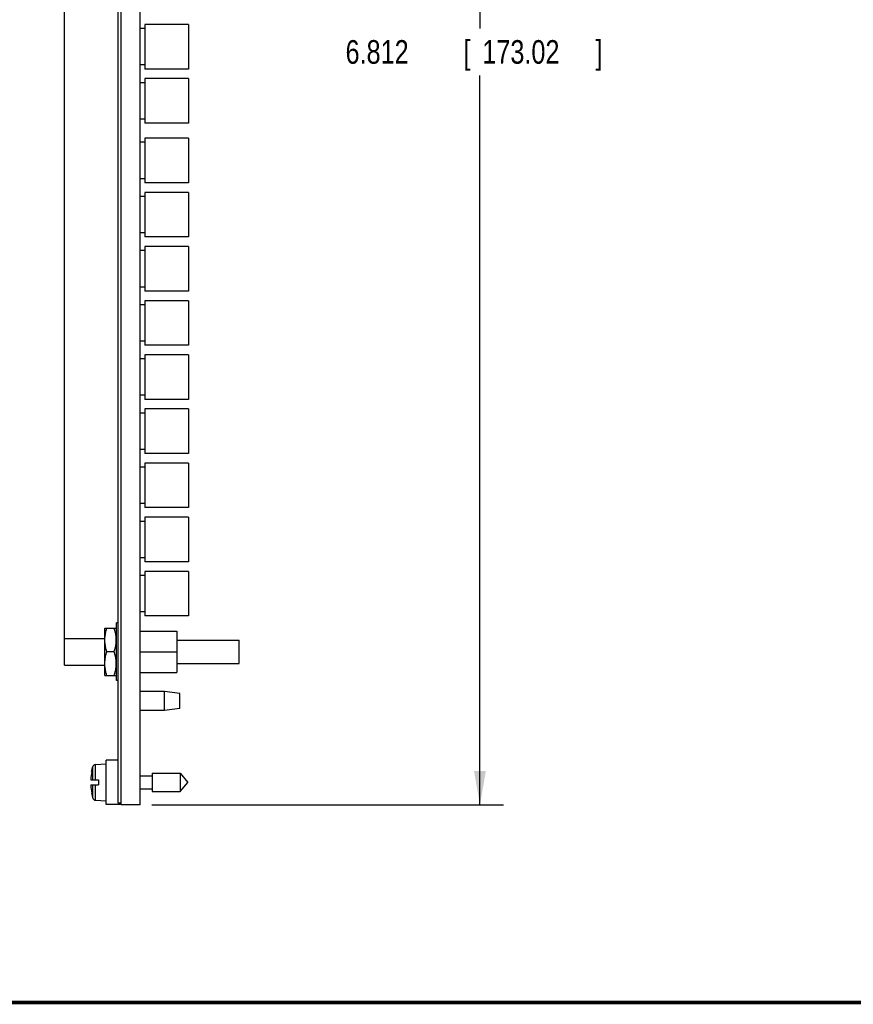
# Model space of a CAD drawing. Header units: inches. Extents: x 0.2 to 16.8, y 0.1 to 10.8.
# Tile 2 of 10: x 6.9 to 11.4, y 0.2 to 5.5. Entities that reach past the tile are written whole.
import ezdxf

# ---------------------------------------------------------------- set-up
doc = ezdxf.new("R2010")
doc.units = ezdxf.units.IN
doc.header["$LTSCALE"] = 0.935
doc.header["$MEASUREMENT"] = 0
doc.layers.get('0').update_dxf_attribs({"linetype": 'CONTINUOUS'})
doc.layers.add('DIMENSIONS', color=7, linetype='CONTINUOUS')
doc.styles.get("Standard").update_dxf_attribs({"font": 'txt', "width": 0.8})
doc.dimstyles.new('DIMSTYLE_1', dxfattribs={"dimtxt": 0.125, "dimasz": 0.18, "dimexe": 0.18, "dimexo": 0.0625, "dimgap": 0.09, "dimtad": 0, "dimtih": 1, "dimtoh": 1, "dimdec": 3, "dimzin": 4, "dimdsep": 46, "dimtxsty": 'STANDARD', "dimblk": '_FILLED', "dimblk1": '_FILLED', "dimblk2": '_FILLED', "dimcen": 0.09, "dimadec": 0, "dimazin": 0, "dimtp": 0.001, "dimtm": 0.001, "dimtfac": 1, "dimtdec": 3, "dimtofl": 0, "dimtmove": 0, "dimatfit": 3, "dimldrblk": '_FILLED', "dimfxl": 1, "dimtolj": 1, "dimtzin": 4, "dimarcsym": 0})
doc.dimstyles.new('DIMSTYLE_2', dxfattribs={"dimtxt": 0.125, "dimasz": 0.18, "dimexe": 0.18, "dimexo": 0.0625, "dimgap": 0.09, "dimtad": 0, "dimtih": 1, "dimtoh": 1, "dimdec": 3, "dimzin": 4, "dimdsep": 46, "dimtxsty": 'STANDARD', "dimblk": '_FILLED', "dimblk1": '_FILLED', "dimblk2": '_FILLED', "dimcen": 0.09, "dimadec": 0, "dimazin": 0, "dimtp": 0.001, "dimtm": 0.001, "dimtfac": 1, "dimtdec": 3, "dimtofl": 0, "dimtmove": 0, "dimatfit": 3, "dimldrblk": '_FILLED', "dimfxl": 1, "dimtolj": 1, "dimtzin": 4, "dimarcsym": 0})

# ---------------------------------------------------------------- blocks, each defined once
blk = doc.blocks.new('_FILLED')
at = {"color": 0, "linetype": 'BYBLOCK'}
blk.add_solid([(0, 0), (-1, 0.174), (-1, -0.174)], dxfattribs=at)
blk = doc.blocks.new('*D27')
at = {"layer": 'DIMENSIONS', "color": 2, "linetype": 'CONTINUOUS'}
for p, q in [((7.645, 8.1171), (9.5095, 8.1171)), ((9.3845, 8.1171), (9.3845, 5.4218)), ((9.3845, 1.3051), (9.3845, 5.1718)), ((7.645, 1.3051), (9.5095, 1.3051))]:
    blk.add_line(p, q, dxfattribs=at)
at = {"layer": 'DIMENSIONS', "color": 2, "linetype": 'CONTINUOUS', "xscale": 0.18, "yscale": 0.18, "zscale": 0.18}
for p, rotation in [((9.3845, 8.1171), 90), ((9.3845, 1.3051), 270)]:
    blk.add_blockref('_FILLED', p, dxfattribs=dict(at, rotation=rotation))
at = {"layer": 'DIMENSIONS', "color": 2, "linetype": 'CONTINUOUS', "width": 0.8}
for s, p in [('6.812', (8.672, 5.2343)), ('[', (9.297, 5.2343)), ('173.02', (9.397, 5.2343)), (']', (9.997, 5.2343))]:
    blk.add_text(s, height=0.125, dxfattribs=at).set_placement(p)
blk = doc.blocks.new('*D29')
at = {"layer": 'DIMENSIONS', "color": 2, "linetype": 'CONTINUOUS'}
blk.add_line((7.1825, 2.1796), (7.1825, 8.8046), dxfattribs=at)
at = {"layer": 'DIMENSIONS', "color": 2, "linetype": 'CONTINUOUS', "width": 0.8}
for s, p in [(']', (7.245, 10.2921)), ('10.16', (7.245, 9.7921)), ('[', (7.245, 9.6921)), ('.400', (7.245, 9.1671)), ('2X ', (7.245, 8.8671))]:
    blk.add_text(s, height=0.125, rotation=90, dxfattribs=at).set_placement(p)

msp = doc.modelspace()

# ---------------------------------------------------------------- linework, layer by layer
at = {"color": 7, "linetype": 'CONTINUOUS'}
for p, q in [((7.4675, 1.3151), (7.4675, 8.1051)), ((7.4825, 1.3051), (7.4825, 8.1171)), ((7.5825, 1.3051), (7.5825, 8.1171)), ((7.6075, 5.4421), (7.6075, 5.2061)), ((7.8395, 5.4421), (7.6075, 5.4421)), ((7.8395, 5.4421), (7.8395, 5.2061)), ((7.6075, 5.4206), (7.5825, 5.4206)), ((7.6075, 5.2276), (7.5825, 5.2276)), ((7.8395, 5.2061), (7.6075, 5.2061)), ((7.6075, 5.1336), (7.5825, 5.1336)), ((7.6075, 5.1551), (7.6075, 4.9191)), ((7.8395, 5.1551), (7.6075, 5.1551)), ((7.8395, 5.1551), (7.8395, 4.9191)), ((7.6075, 4.9406), (7.5825, 4.9406)), ((7.8395, 4.9191), (7.6075, 4.9191)), ((7.6075, 4.8176), (7.5825, 4.8176)), ((7.6075, 4.8391), (7.6075, 4.6031)), ((7.8395, 4.8391), (7.6075, 4.8391)), ((7.8395, 4.8391), (7.8395, 4.6031)), ((7.6075, 4.6246), (7.5825, 4.6246)), ((7.8395, 4.6031), (7.6075, 4.6031)), ((7.6075, 4.5521), (7.6075, 4.3161)), ((7.8395, 4.5521), (7.6075, 4.5521)), ((7.8395, 4.5521), (7.8395, 4.3161)), ((7.6075, 4.5306), (7.5825, 4.5306)), ((7.6075, 4.3376), (7.5825, 4.3376)), ((7.8395, 4.3161), (7.6075, 4.3161)), ((7.6075, 4.2436), (7.5825, 4.2436)), ((7.6075, 4.2651), (7.6075, 4.0291)), ((7.8395, 4.2651), (7.6075, 4.2651)), ((7.8395, 4.2651), (7.8395, 4.0291)), ((7.6075, 4.0506), (7.5825, 4.0506)), ((7.8395, 4.0291), (7.6075, 4.0291)), ((7.6075, 3.9781), (7.6075, 3.7421)), ((7.8395, 3.9781), (7.6075, 3.9781)), ((7.8395, 3.9781), (7.8395, 3.7421)), ((7.6075, 3.9566), (7.5825, 3.9566)), ((7.6075, 3.7636), (7.5825, 3.7636)), ((7.8395, 3.7421), (7.6075, 3.7421)), ((7.6075, 3.6696), (7.5825, 3.6696)), ((7.6075, 3.6911), (7.6075, 3.4551)), ((7.8395, 3.6911), (7.6075, 3.6911)), ((7.8395, 3.6911), (7.8395, 3.4551)), ((7.6075, 3.4766), (7.5825, 3.4766)), ((7.8395, 3.4551), (7.6075, 3.4551)), ((7.6075, 3.4041), (7.6075, 3.1681)), ((7.8395, 3.4041), (7.6075, 3.4041)), ((7.8395, 3.4041), (7.8395, 3.1681)), ((7.6075, 3.3826), (7.5825, 3.3826)), ((7.6075, 3.1896), (7.5825, 3.1896)), ((7.8395, 3.1681), (7.6075, 3.1681)), ((7.6075, 3.0956), (7.5825, 3.0956)), ((7.6075, 3.1171), (7.6075, 2.8811)), ((7.8395, 3.1171), (7.6075, 3.1171)), ((7.8395, 3.1171), (7.8395, 2.8811)), ((7.6075, 2.9026), (7.5825, 2.9026)), ((7.8395, 2.8811), (7.6075, 2.8811)), ((7.6075, 2.8301), (7.6075, 2.5941)), ((7.8395, 2.8301), (7.6075, 2.8301)), ((7.8395, 2.8301), (7.8395, 2.5941)), ((7.6075, 2.8086), (7.5825, 2.8086)), ((7.6075, 2.6156), (7.5825, 2.6156)), ((7.8395, 2.5941), (7.6075, 2.5941)), ((7.6075, 2.5216), (7.5825, 2.5216)), ((7.6075, 2.5431), (7.6075, 2.3071)), ((7.8395, 2.5431), (7.6075, 2.5431)), ((7.8395, 2.5431), (7.8395, 2.3071)), ((7.6075, 2.3286), (7.5825, 2.3286)), ((7.8395, 2.3071), (7.6075, 2.3071)), ((7.4675, 2.2701), (7.4575, 2.2701)), ((7.4575, 1.9641), (7.4575, 2.2701)), ((7.3961, 2.2421), (7.3955, 2.2411)), ((7.3955, 1.9931), (7.3955, 2.2411)), ((7.3961, 2.2421), (7.4569, 2.2421)), ((7.4575, 2.2411), (7.4569, 2.2421)), ((7.5825, 2.2261), (7.7775, 2.2261)), ((7.7775, 2.2261), (7.7775, 2.0081)), ((7.1825, 2.1881), (7.3955, 2.1881)), ((7.1825, 2.0461), (7.1825, 2.1881)), ((7.7775, 2.1796), (8.1075, 2.1796)), ((8.1075, 2.0546), (8.1075, 2.1796)), ((7.4457, 2.1171), (7.4072, 2.1171)), ((7.5825, 2.1171), (7.7775, 2.1171)), ((7.1825, 2.0461), (7.3955, 2.0461)), ((7.7775, 2.0546), (8.1075, 2.0546)), ((7.3961, 1.9921), (7.3955, 1.9931)), ((7.3961, 1.9921), (7.4569, 1.9921)), ((7.4575, 1.9931), (7.4569, 1.9921)), ((7.5825, 2.0081), (7.7775, 2.0081)), ((7.4675, 1.9641), (7.4575, 1.9641)), ((7.7115, 1.9061), (7.5825, 1.9061)), ((7.7945, 1.8956), (7.7115, 1.9061)), ((7.7115, 1.8061), (7.7115, 1.9061)), ((7.7945, 1.8166), (7.7945, 1.8956)), ((7.7115, 1.8061), (7.5825, 1.8061)), ((7.7945, 1.8166), (7.7115, 1.8061)), ((7.3463, 1.5199), (7.4035, 1.5232)), ((7.3463, 1.4389), (7.3463, 1.5199)), ((7.4335, 1.5422), (7.4035, 1.5422)), ((7.4035, 1.3081), (7.4035, 1.5422)), ((7.4675, 1.5431), (7.4335, 1.5431)), ((7.4335, 1.5422), (7.4335, 1.5431)), ((7.3261, 1.4822), (7.3321, 1.5083)), ((7.3261, 1.4822), (7.3264, 1.4822)), ((7.3321, 1.4389), (7.3321, 1.5083)), ((7.6472, 1.4744), (7.7953, 1.4744)), ((7.6472, 1.4744), (7.6472, 1.3759)), ((7.7953, 1.4744), (7.8366, 1.4251)), ((7.7953, 1.4744), (7.7953, 1.3759)), ((7.3214, 1.4389), (7.3622, 1.4389)), ((7.3214, 1.4114), (7.3622, 1.4114)), ((7.3321, 1.3419), (7.3321, 1.4114)), ((7.3463, 1.3304), (7.3463, 1.4114)), ((7.3622, 1.4389), (7.3622, 1.4114)), ((7.5825, 1.4602), (7.6472, 1.4602)), ((7.7953, 1.3759), (7.8366, 1.4251)), ((7.3264, 1.3681), (7.3261, 1.3681)), ((7.3261, 1.3681), (7.3321, 1.3419)), ((7.5825, 1.3901), (7.6472, 1.3901)), ((7.6472, 1.3759), (7.7953, 1.3759)), ((7.3463, 1.3304), (7.4035, 1.3271)), ((7.4335, 1.3081), (7.4035, 1.3081)), ((7.4335, 1.3071), (7.4335, 1.3081)), ((7.4825, 1.3071), (7.4335, 1.3071)), ((7.4825, 1.3151), (7.4675, 1.3151)), ((7.5825, 1.3051), (7.4825, 1.3051))]:
    msp.add_line(p, q, dxfattribs=at)
at = {"color": 7, "linetype": 'CONTINUOUS', "const_width": 0.02}
msp.add_lwpolyline([(0.25, 0.2586), (16.75, 0.2586)], dxfattribs=at)
at = {"color": 7, "linetype": 'CONTINUOUS'}
for centre, radius, start, end in [((7.3473, 1.5041), 0.0157, 93.3039, 164.5851), ((7.6338, 1.4251), 0.3127, 169.4809, 177.4743), ((7.6338, 1.4251), 0.3127, 182.5257, 190.5191), ((7.3473, 1.3461), 0.0157, 195.4149, 266.6961)]:
    msp.add_arc(centre, radius, start, end, dxfattribs=at)
for points in [[(7.4072, 2.1171), (7.4059, 2.1213), (7.4033, 2.1295), (7.4002, 2.1419), (7.3979, 2.1544), (7.3964, 2.167), (7.3959, 2.1796), (7.3964, 2.1923), (7.3979, 2.2049), (7.4002, 2.2174), (7.4033, 2.2298), (7.4059, 2.238), (7.4072, 2.2421)], [(7.4457, 2.1171), (7.4471, 2.1213), (7.4497, 2.1295), (7.4528, 2.1419), (7.4551, 2.1544), (7.4566, 2.167), (7.4571, 2.1796), (7.4566, 2.1923), (7.4551, 2.2049), (7.4528, 2.2174), (7.4497, 2.2298), (7.4471, 2.238), (7.4457, 2.2421)], [(7.4072, 1.9921), (7.4059, 1.9963), (7.4033, 2.0045), (7.4002, 2.0169), (7.3979, 2.0294), (7.3964, 2.042), (7.3959, 2.0546), (7.3964, 2.0673), (7.3979, 2.0799), (7.4002, 2.0924), (7.4033, 2.1048), (7.4059, 2.113), (7.4072, 2.1171)], [(7.4457, 1.9921), (7.4471, 1.9963), (7.4497, 2.0045), (7.4528, 2.0169), (7.4551, 2.0294), (7.4566, 2.042), (7.4571, 2.0546), (7.4566, 2.0673), (7.4551, 2.0799), (7.4528, 2.0924), (7.4497, 2.1048), (7.4471, 2.113), (7.4457, 2.1171)]]:
    msp.add_open_spline(points, degree=3, knots=[0, 0, 0, 0, 0.102026, 0.20215, 0.301632, 0.40087, 0.5, 0.59913, 0.698368, 0.79785, 0.897974, 1, 1, 1, 1], dxfattribs=at)

# ---------------------------------------------------------------- dimensions: what is measured, and where the dimension line sits
at = {"layer": 'DIMENSIONS', "color": 2, "linetype": 'CONTINUOUS'}
dim = msp.add_ordinate_dim(feature_location=(7.1825, 2.1796), offset=(0, 6.625), dtype=1, origin=(7.5825, 8.1171), text='2X <>', dimstyle='DIMSTYLE_1', dxfattribs=at)
dim.commit()
dim.dimension.update_dxf_attribs({"geometry": '*D29', "text_midpoint": (7.1825, 9.6296)})
dim = msp.add_linear_dim(base=(9.3845, 1.3051), p1=(7.645, 8.1171), p2=(7.645, 1.3051), angle=270, dimstyle='DIMSTYLE_2', dxfattribs=at)
dim.commit()
dim.dimension.update_dxf_attribs({"geometry": '*D27', "text_midpoint": (9.3845, 5.2968), "dimtype": 160})

doc.saveas('drawing.dxf')
